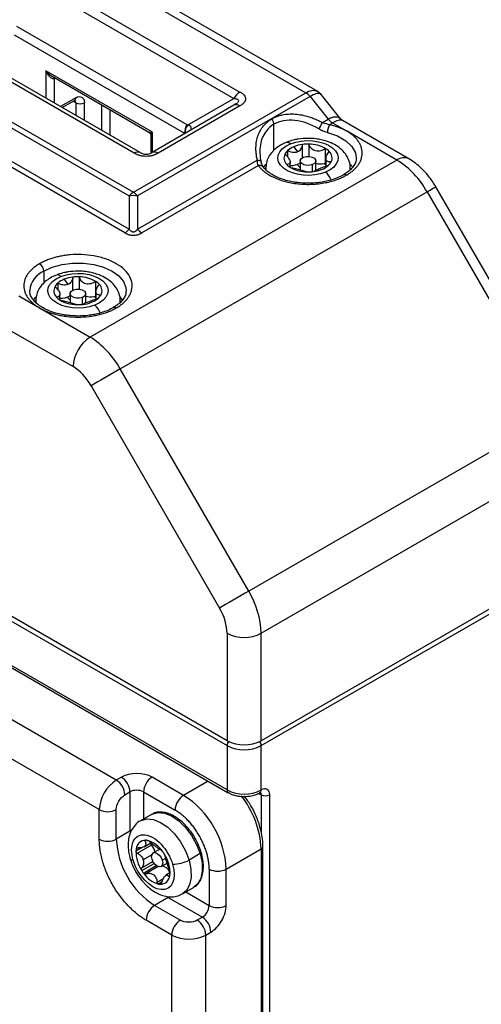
# Model space of a CAD drawing. Header units: millimetres. Extents: x 19 to 819, y 19 to 629.
# Tile 41 of 43: x 714 to 756, y 493 to 582. Entities that reach past the tile are written whole.
import ezdxf

# ---------------------------------------------------------------- set-up
doc = ezdxf.new("R2010")
doc.units = ezdxf.units.MM
doc.header["$LTSCALE"] = 3

msp = doc.modelspace()

# ---------------------------------------------------------------- linework, layer by layer
for p, q in [((714.37738, 590.359248), (740.191227, 575.457231)), ((741.283015, 575.56469), (715.466997, 590.46796)), ((714.490207, 586.922391), (734.237771, 575.522365)), ((713.944752, 586.346605), (733.692316, 574.946579)), ((724.650616, 569.987818), (704.903052, 581.387844)), ((725.196071, 570.041801), (705.448507, 581.441827)), ((714.010927, 581.473307), (729.438712, 572.567036)), ((698.3849, 581.007645), (724.198747, 566.105628)), ((698.770594, 581.349642), (724.584442, 566.447625)), ((713.784993, 580.713007), (729.212777, 571.806736)), ((695.09265, 579.910169), (724.198747, 563.107576)), ((723.813052, 562.765579), (694.706955, 579.568171)), ((726.320067, 571.885934), (716.677702, 577.452353)), ((716.677702, 577.452353), (716.677702, 574.959351)), ((717.227087, 576.950694), (725.996662, 571.888126)), ((717.449091, 576.739735), (717.520804, 576.781134)), ((717.449091, 574.514037), (717.449091, 576.739735)), ((724.584442, 566.447625), (740.191227, 575.457231)), ((740.576922, 575.115234), (724.970136, 566.105628)), ((740.576922, 575.115234), (742.223047, 573.06747)), ((741.57937, 575.293238), (741.22152, 575.600191)), ((743.377687, 573.056343), (741.579674, 575.293055)), ((719.377564, 575.002549), (717.990218, 574.201651)), ((718.150022, 574.109398), (719.264575, 574.752816)), ((719.377564, 574.557091), (719.151549, 574.687567)), ((719.377564, 574.557091), (719.377564, 573.400754)), ((720.148954, 572.95544), (720.148954, 574.557091)), ((721.691732, 574.373309), (721.691732, 572.064813)), ((733.692316, 574.316811), (726.28698, 570.041801)), ((734.237771, 574.262828), (726.832434, 569.987818)), ((729.501301, 572.526765), (733.692316, 574.946579)), ((733.862782, 574.438879), (733.692316, 574.316811)), ((722.463121, 573.927995), (722.463121, 571.6195)), ((737.312364, 570.252085), (737.312364, 572.597055)), ((741.695903, 572.763156), (742.223047, 573.06747)), ((742.371822, 572.588701), (742.608742, 572.725472)), ((742.608742, 572.725472), (743.869172, 571.997841)), ((743.51798, 572.938315), (743.372135, 573.063055)), ((749.533507, 569.465625), (743.517977, 572.938317)), ((726.160307, 571.604694), (726.160307, 569.989571)), ((726.320067, 570.060902), (726.320067, 571.885934)), ((729.212777, 571.806736), (729.212777, 571.730828)), ((748.442686, 569.357608), (743.869172, 571.997841)), ((739.891339, 569.567746), (739.891339, 570.773661)), ((740.47068, 570.807381), (740.47068, 569.688502)), ((738.545841, 570.214338), (738.545841, 569.654602)), ((739.122969, 570.570658), (739.441707, 570.092437)), ((741.982503, 569.078208), (741.982503, 570.414366)), ((748.442686, 569.357608), (720.672675, 553.326321)), ((724.970136, 563.107576), (735.807688, 569.363962)), ((736.561804, 568.967639), (736.353264, 568.712428)), ((738.775314, 568.70652), (738.775314, 569.173629)), ((739.403676, 568.963858), (739.68883, 568.664995)), ((739.68883, 569.281313), (739.68883, 568.474655)), ((740.81228, 568.311931), (740.81228, 568.949126)), ((741.107011, 568.451822), (741.107011, 569.281313)), ((742.020527, 569.054412), (741.982503, 569.078208)), ((742.020527, 569.489504), (742.020527, 568.81168)), ((744.444629, 568.709497), (744.21809, 568.984466)), ((735.903158, 568.854421), (725.355831, 562.765579)), ((736.579739, 568.657773), (736.579739, 568.480317)), ((744.215691, 568.625437), (744.192246, 568.411759)), ((744.216102, 568.485706), (744.216102, 568.657773)), ((723.399947, 550.447395), (751.169959, 566.478681)), ((751.169959, 566.478681), (762.795618, 546.342449)), ((763.594219, 546.803385), (751.96856, 566.939617)), ((724.198747, 566.105628), (724.198747, 563.107576)), ((724.970136, 566.105628), (724.970136, 563.107576)), ((716.484855, 559.306334), (716.484855, 558.22862)), ((717.745257, 558.215208), (717.745257, 557.636338)), ((718.336382, 558.563797), (718.64489, 558.081425)), ((719.112611, 557.570453), (719.112611, 558.756578)), ((719.69314, 558.782622), (719.69314, 557.66102)), ((721.188959, 557.033546), (721.188959, 558.369704)), ((733.069723, 516.774478), (662.873304, 557.298008)), ((721.198577, 557.426729), (721.198577, 556.776423)), ((662.873304, 556.852622), (733.069723, 516.329092)), ((714.21865, 557.05215), (716.09916, 555.966555)), ((715.734295, 556.944174), (715.527819, 556.6919)), ((715.75223, 556.634308), (715.75223, 556.456852)), ((717.942247, 556.686638), (717.942247, 557.182755)), ((718.607622, 556.953842), (718.861321, 556.675715)), ((718.861321, 557.257848), (718.861321, 556.451346)), ((719.971471, 556.287005), (719.971471, 556.920265)), ((720.279503, 556.435528), (720.279503, 557.257848)), ((723.388322, 556.608036), (723.363036, 556.379701)), ((723.388593, 556.462241), (723.388593, 556.634308)), ((723.61712, 556.686032), (723.390581, 556.961001)), ((716.09916, 555.966555), (720.672675, 553.326321)), ((713.295951, 554.022015), (719.129896, 550.65415)), ((733.069723, 512.320619), (662.873304, 552.844149)), ((662.986294, 552.594415), (733.182712, 512.070885)), ((735.025606, 530.311163), (723.399947, 550.447395)), ((720.76626, 548.926795), (732.391919, 528.790562)), ((723.041663, 513.211101), (665.958861, 546.164301)), ((762.795618, 546.342449), (735.025606, 530.311163)), ((721.498885, 510.53893), (664.416083, 543.49213)), ((736.15528, 526.509662), (763.925292, 542.540949)), ((736.15528, 516.329092), (765.082375, 533.028349)), ((763.925292, 532.805764), (736.15528, 516.774478)), ((733.069723, 526.509662), (733.069723, 516.774478)), ((736.15528, 516.774478), (736.15528, 526.509662)), ((733.069723, 516.329092), (733.069723, 512.320619)), ((736.15528, 512.320619), (736.15528, 516.329092)), ((723.504497, 513.478289), (723.041663, 513.211101)), ((729.135638, 511.830629), (726.281498, 513.478289)), ((731.367266, 513.11892), (729.135638, 511.830629)), ((723.813052, 511.875016), (724.275886, 512.142204)), ((724.275886, 512.142204), (724.275886, 508.579117)), ((725.510109, 512.142204), (728.364249, 510.494544)), ((725.510109, 512.142204), (725.510109, 509.692534)), ((735.92206, 512.009795), (736.15528, 511.87516)), ((736.15528, 511.87516), (736.15528, 508.509471)), ((736.926669, 375.587076), (736.926669, 511.87516)), ((721.498885, 507.866615), (721.498885, 510.53893)), ((723.041663, 507.866615), (723.041663, 510.53893)), ((726.223896, 510.104595), (725.22109, 509.525687)), ((724.275886, 508.579117), (723.041663, 507.866615)), ((724.385168, 508.632603), (724.275886, 508.579117)), ((725.559438, 507.174595), (726.176913, 507.531056)), ((725.798828, 507.756934), (725.642601, 507.666747)), ((725.377958, 507.109855), (724.819692, 506.787575)), ((725.010623, 507.081806), (724.843766, 506.985482)), ((726.218893, 507.320349), (724.953069, 506.589605)), ((726.962514, 506.941018), (726.389815, 506.610406)), ((730.62677, 506.552375), (729.623964, 505.973467)), ((732.992584, 505.150202), (736.15528, 506.975988)), ((736.15528, 506.975988), (736.15528, 375.141762)), ((736.314902, 507.20571), (736.31504, 507.198645)), ((736.31504, 375.364419), (736.31504, 507.198645)), ((725.348222, 505.010651), (726.476206, 505.661822)), ((725.349467, 505.256912), (726.362393, 505.841661)), ((726.264585, 506.441578), (725.482653, 505.990179)), ((727.098848, 505.382191), (727.644544, 505.697214)), ((727.207491, 505.950708), (727.51509, 506.128281)), ((727.783744, 505.633363), (727.620315, 505.779761)), ((725.49503, 504.795923), (726.664294, 505.470925)), ((726.840281, 505.372606), (725.714643, 504.722789)), ((727.897362, 504.799607), (727.529468, 504.587226)), ((731.449806, 505.150202), (731.449806, 501.854347)), ((732.992584, 501.854347), (732.992584, 505.150202)), ((726.740691, 503.974954), (727.30478, 504.300596)), ((727.183399, 503.983719), (726.863093, 503.79881)), ((727.033974, 503.78199), (727.113784, 503.828063)), ((727.795399, 504.517972), (727.873768, 504.563214)), ((729.038962, 502.912223), (730.041768, 503.49113)), ((729.328137, 503.07916), (731.449806, 501.854347)), ((727.747137, 502.566733), (726.512915, 501.854231)), ((727.855115, 502.64006), (727.747137, 502.566733)), ((727.747137, 502.566733), (730.832694, 500.785479)), ((728.827082, 500.51829), (726.512915, 501.854231)), ((728.055693, 499.182205), (725.741525, 500.518146)), ((730.832694, 500.785479), (730.369861, 500.51829)), ((731.14125, 499.182205), (731.604083, 499.449393)), ((728.055693, 442.240949), (728.055693, 499.182205)), ((731.14125, 442.240949), (731.14125, 499.182205))]:
    msp.add_line(p, q)
at = {"flags": 128}
for points in [[(717.449091, 576.739735), (717.453538, 576.789303), (717.460479, 576.815959)], [(742.1525, 571.855008), (743.061599, 571.543835), (743.814441, 571.115613), (744.366862, 570.595463), (744.686454, 570.013898), (744.761557, 569.548545)], [(735.807688, 569.363962), (735.8859, 569.36003), (735.956939, 569.348943), (736.018928, 569.330994), (736.070225, 569.306656), (736.109474, 569.276576), (736.135636, 569.241548), (736.147963, 569.202918)], [(740.81228, 568.949126), (740.560532, 568.882873), (740.284029, 568.877278), (740.024864, 568.933194), (739.822494, 569.042108), (739.707727, 569.187439), (739.698036, 569.347061), (739.794896, 569.496674), (739.983561, 569.6135)], [(739.983561, 569.6135), (740.235309, 569.679753), (740.511812, 569.685348), (740.770977, 569.629432), (740.973347, 569.520518), (741.088114, 569.375187), (741.097805, 569.215565), (741.000945, 569.065952), (740.81228, 568.949126)], [(736.605086, 568.404213), (736.580497, 568.613846), (736.58015, 568.690109)], [(751.169959, 566.478681), (751.449979, 566.640329), (751.677314, 566.771556), (751.843229, 566.867318), (751.941348, 566.923935), (751.96856, 566.939617)], [(716.484855, 559.306334), (717.248817, 559.65804), (718.129194, 559.902791), (719.081839, 560.028314), (720.058984, 560.028314), (721.011629, 559.902791), (721.892006, 559.65804), (722.655969, 559.306334), (723.265208, 558.865308), (723.689175, 558.357077), (723.90661, 557.807126), (723.933711, 557.493749)], [(719.971471, 556.920265), (719.717159, 556.857361), (719.440506, 556.855427), (719.183629, 556.914758), (718.985637, 557.026321), (718.876672, 557.173133), (718.873322, 557.332841), (718.976097, 557.481133), (719.169352, 557.595431)], [(719.169352, 557.595431), (719.423664, 557.658336), (719.700318, 557.66027), (719.957194, 557.600938), (720.155186, 557.489375), (720.264152, 557.342563), (720.267502, 557.182855), (720.164726, 557.034563), (719.971471, 556.920265)], [(715.775279, 556.392478), (715.752247, 556.640911), (715.752501, 556.660579)], [(723.399947, 550.447395), (723.078005, 550.261537), (722.726511, 550.058613), (722.358974, 549.846419), (721.989518, 549.633112), (721.632341, 549.426887), (721.30117, 549.23567), (721.00873, 549.06681), (720.76626, 548.926795)], [(735.025606, 530.311163), (734.703664, 530.125305), (734.35217, 529.922381), (733.984633, 529.710187), (733.615178, 529.496879), (733.258001, 529.290654), (732.926829, 529.099438), (732.634389, 528.930577), (732.391919, 528.790562)], [(726.223896, 510.104595), (726.281495, 510.135897), (726.290206, 510.140303)], [(726.290206, 510.140303), (726.805582, 510.279029), (727.406804, 510.219849), (728.05022, 509.961795), (728.698437, 509.519865), (729.313784, 508.919742), (729.860498, 508.196303), (730.306806, 507.391591), (730.62677, 506.552375)], [(725.23218, 509.532015), (725.278689, 509.556989), (725.802776, 509.700122), (726.403998, 509.640941), (727.047414, 509.382887), (727.695631, 508.940957), (728.310978, 508.340834), (728.857692, 507.617395), (729.304, 506.812684), (729.623964, 505.973467)], [(726.281171, 506.041889), (726.242928, 506.285523), (726.28102, 506.485125), (726.389646, 506.610308), (726.552269, 506.642013), (726.744133, 506.575414), (726.936027, 506.42065), (727.098737, 506.201282), (727.207491, 505.950708)], [(730.62677, 506.552375), (730.801796, 505.727425), (730.821712, 504.964685), (730.68536, 504.308483), (730.400664, 503.796955), (730.041768, 503.49113)], [(730.726221, 506.668184), (730.727796, 506.653003), (730.719313, 506.630142), (730.699058, 506.605101), (730.66781, 506.578842), (730.62677, 506.552375)], [(724.577252, 505.94899), (724.453062, 505.97123), (724.363288, 506.009728), (724.311381, 506.063006), (724.303381, 506.082058)], [(727.207491, 505.950708), (727.245734, 505.707074), (727.207643, 505.507471), (727.099017, 505.382289), (726.936393, 505.350583), (726.74453, 505.417182), (726.552636, 505.571946), (726.389926, 505.791314), (726.281171, 506.041889)], [(729.623964, 505.973467), (729.79899, 505.148518), (729.818906, 504.385778), (729.682554, 503.729576), (729.397858, 503.218047), (729.027872, 502.905895)]]:
    msp.add_lwpolyline(points, dxfattribs=at)
for centre, radius, start, end in [((735.070687, 574.187071), 1.573772, 121.95467165, 151.14439112), ((739.45763, 574.241415), 1.419991, 37.97873486, 58.89410065), ((719.110291, 574.973048), 0.268897, 305.01333288, 6.29884752), ((719.082664, 574.57999), 0.295788, 355.55987658, 41.69333094), ((719.763259, 575.301479), 0.838376, 242.60967224, 297.39032776), ((733.918229, 573.816795), 0.548682, 54.38182734, 114.31395216), ((730.78583, 571.753), 1.57397, 148.8562722, 178.04350136), ((730.733544, 571.661759), 1.505543, 144.93205341, 175.03985231), ((736.476037, 572.558503), 0.837215, 2.63928736, 39.77207238), ((736.790699, 575.050838), 5.412441, 327.99108899, 334.99666396), ((743.528424, 571.843332), 1.375974, 147.20032566, 179.51380906), ((743.342339, 573.941288), 1.419991, 217.97873486, 238.89410065), ((738.496793, 570.533761), 0.4243, 43.56647129, 104.76352358), ((740.298189, 567.678072), 3.12221, 97.48740877, 112.11126637), ((740.396998, 567.079636), 3.728472, 88.86764587, 97.79453211), ((740.478722, 567.734018), 3.073373, 60.70585714, 90.14992436), ((724.970158, 569.541785), 0.548682, 65.68604784, 125.61817266), ((726.512892, 569.541785), 0.548682, 54.38182734, 114.31395216), ((739.028345, 569.543172), 0.8085, 153.18947097, 226.62410647), ((739.301716, 569.378219), 1.127139, 132.11441419, 151.97347245), ((739.841167, 568.761857), 1.946169, 111.65592293, 131.72662578), ((741.169753, 569.051966), 1.58641, 43.38103713, 59.1815029), ((741.767496, 569.553917), 0.8085, 333.18947097, 46.62410647), ((736.034575, 568.47455), 0.401961, 40.81830239, 109.0830744), ((739.626088, 570.045123), 1.58641, 223.38103713, 239.1815029), ((738.854492, 570.316802), 1.457706, 267.69106651, 304.91518754), ((740.658013, 570.814396), 2.503133, 275.65121826, 309.49402434), ((741.518465, 570.860333), 1.842326, 257.09507167, 279.25881528), ((741.548659, 570.680926), 1.660399, 279.22657941, 285.14657643), ((740.979411, 567.563409), 1.698316, 52.19116763, 60.53161578), ((741.494125, 569.71887), 1.127139, 312.11441419, 331.97347245), ((749.075854, 568.525097), 1.045933, 64.02892583, 127.2548641), ((744.278106, 562.681138), 7.868861, 28.85560888, 58.04532835), ((740.317119, 571.363071), 3.073373, 240.70585714, 270.14992436), ((740.398843, 572.017453), 3.728472, 268.86764587, 277.79453211), ((740.77171, 566.908351), 1.828854, 20.74659993, 48.16171479), ((743.710449, 567.774582), 0.267594, 53.61915101, 115.9281867), ((725.318039, 565.23181), 1.419991, 121.10589935, 142.02126514), ((723.850844, 565.23181), 1.419991, 37.97873486, 58.89410065), ((724.584442, 564.169347), 1.974321, 78.73450516, 101.26549484), ((723.079455, 563.981395), 1.419991, 301.10589935, 322.02126514), ((726.089428, 563.981395), 1.419991, 217.97873486, 238.89410065), ((715.647464, 559.268228), 0.838257, 2.60547849, 57.39452166), ((717.351469, 557.332112), 2.156055, 113.69978164, 174.028601), ((718.508755, 557.327123), 1.171163, 130.68603683, 150.0424325), ((717.724185, 558.552062), 0.407299, 41.78786284, 103.49292518), ((719.049469, 556.679069), 2.015116, 110.72413608, 130.33189605), ((719.485444, 555.596247), 3.182247, 96.72823566, 111.16684985), ((719.570156, 555.04093), 3.743713, 88.11745451, 97.02005618), ((719.666154, 555.769062), 3.013681, 59.64891222, 89.48695159), ((720.380619, 557.075134), 1.526212, 41.80448605, 58.01899883), ((718.192217, 557.520147), 0.800581, 150.69868769, 224.63533614), ((720.948606, 557.530012), 0.800581, 330.69868769, 44.63533614), ((718.760204, 557.975025), 1.526212, 221.80448605, 238.01899883), ((718.058689, 558.389342), 1.53494, 264.86584577, 301.52748866), ((719.474669, 559.281097), 3.013681, 239.64891222, 269.48695159), ((719.804633, 558.85575), 2.571905, 274.98708189, 308.21261429), ((720.74804, 558.808296), 1.829045, 255.15735256, 278.5493386), ((720.772458, 558.668268), 1.686947, 278.43624019, 284.29392287), ((720.177751, 555.577008), 1.653176, 51.86666751, 59.37334929), ((720.632069, 557.723036), 1.171163, 310.68603684, 330.0424325), ((719.570667, 560.00923), 3.743713, 268.11745451, 277.02005618), ((719.834794, 554.868933), 1.864715, 20.11811665, 46.72962074), ((722.883851, 555.760026), 0.259921, 52.61597625, 117.27286311), ((722.479459, 550.501727), 3.353029, 122.60547834, 177.39452151), ((716.508094, 546.649851), 7.868861, 28.85560888, 58.04532835), ((728.290015, 526.24098), 7.869852, 1.95649864, 31.1437278), ((734.612501, 529.487214), 3.353502, 242.60967224, 297.39032776), ((734.612501, 519.752029), 3.353502, 242.60967224, 297.39032776), ((733.877971, 516.295881), 0.80893, 148.98312956, 177.64704146), ((734.612501, 519.306643), 3.353502, 242.60967224, 297.39032776), ((735.358865, 516.299428), 0.796967, 2.13310963, 31.23671935), ((724.848447, 510.386507), 3.353029, 122.60547834, 177.39452151), ((722.138271, 511.798804), 1.676514, 2.60547849, 57.39452166), ((722.601105, 512.065992), 1.676514, 2.60547849, 57.39452166), ((727.18489, 512.065992), 1.676514, 122.60547834, 177.39452151), ((724.892997, 510.951183), 1.341401, 62.60967224, 117.39032776), ((730.03903, 510.418332), 1.676514, 122.60547834, 177.39452151), ((724.618678, 504.769143), 8.382572, 2.60547849, 57.39452166), ((733.328447, 512.287408), 0.260847, 172.68542003, 236.53164283), ((734.612501, 515.29817), 3.353502, 242.60967224, 297.39032776), ((735.896515, 512.287418), 0.260886, 303.50117964, 7.31131627), ((735.860379, 511.89806), 0.295788, 355.55987658, 41.69333094), ((736.540974, 512.619548), 0.838376, 242.60967224, 297.39032776), ((727.801927, 506.588622), 8.362329, 2.65504728, 38.48705498), ((722.270274, 512.027706), 1.676751, 242.60967224, 297.39032776), ((722.270274, 509.355391), 1.676751, 242.60967224, 297.39032776), ((730.578179, 508.209568), 7.544315, 182.60547849, 237.39452166), ((725.686636, 506.91988), 0.84542, 90.22614598, 175.5495742), ((725.664356, 506.69643), 1.069031, 79.77190984, 88.98463742), ((725.223738, 505.446427), 2.386812, 33.14270233, 74.6844029), ((726.481719, 507.556101), 0.353067, 188.2702404, 221.89167811), ((728.088792, 507.353736), 1.845889, 176.34994268, 181.93135733), ((727.93324, 506.746605), 3.113817, 179.24611273, 213.88312474), ((726.488421, 506.685007), 1.671878, 169.6463728, 176.4827404), ((724.948468, 506.19058), 1.700105, 40.35900414, 41.64621801), ((724.829634, 506.094716), 1.85274, 19.63003376, 40.23823717), ((724.233608, 504.550498), 3.711568, 32.35205448, 36.36830433), ((724.294982, 504.578493), 3.644751, 16.82333222, 32.49656934), ((736.042063, 507.225866), 0.274331, 294.37465829, 354.30520075), ((725.357248, 504.872948), 2.542856, 357.44762578, 17.39994407), ((728.200689, 508.480672), 2.883017, 268.7942317, 299.58246186), ((728.483666, 506.996785), 3.711568, 212.35205448, 216.36830432), ((727.493535, 506.100856), 2.386812, 213.14270232, 254.6844029), ((726.81676, 504.256047), 1.252876, 30.4838407, 71.74710536), ((726.228852, 504.862276), 1.671878, 349.6463728, 356.4827404), ((732.221195, 506.638978), 1.676751, 242.60967224, 297.39032776), ((727.052918, 504.850853), 1.069031, 259.77190984, 268.98463742), ((727.030637, 504.627403), 0.84542, 270.22614598, 355.5495742), ((727.416307, 500.441934), 1.676514, 122.60547834, 177.39452151), ((730.109981, 501.915316), 1.341211, 302.60547834, 357.39452151), ((732.221195, 503.343123), 1.676751, 242.60967224, 297.39032776), ((729.730474, 499.105993), 1.676514, 122.60547834, 177.39452151), ((729.466469, 499.105993), 1.676514, 2.60547849, 57.39452166), ((729.929302, 499.373181), 1.676514, 2.60547849, 57.39452166), ((729.598471, 502.159757), 3.353502, 242.60967224, 297.39032776)]:
    msp.add_arc(centre, radius, start, end)
for points, knots in [([(717.449091, 576.739735), (717.436712, 576.733585), (717.411604, 576.721112), (717.369975, 576.713259), (717.325678, 576.713385), (717.259459, 576.726163), (717.168198, 576.768953), (717.012917, 576.891118), (716.87956, 577.06372), (716.758284, 577.271464), (716.707546, 577.38536), (716.677702, 577.452353)], [0, 0, 0, 0, 0.040401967, 0.081943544, 0.125448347, 0.171635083, 0.278382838, 0.406022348, 0.698338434, 0.82256427, 1, 1, 1, 1]), ([(716.677702, 577.452353), (716.709915, 577.412036), (716.76821, 577.339075), (716.854708, 577.246824), (716.956514, 577.148021), (717.076066, 577.047343), (717.178912, 576.978506), (717.227069, 576.950704), (717.227087, 576.950694)], [0, 0, 0, 0, 0.208844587, 0.37793958, 0.507292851, 0.776777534, 0.999917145, 1, 1, 1, 1]), ([(719.377564, 575.002549), (719.582144, 575.120651), (719.778359, 575.14007), (720.067678, 574.972995), (720.148954, 574.793332), (720.148954, 574.557091)], [0, 0, 0, 0, 0.5, 0.5, 1, 1, 1, 1]), ([(734.237771, 575.522365), (734.269232, 575.503588), (734.331131, 575.466646), (734.41494, 575.40806), (734.4899, 575.348361), (734.555527, 575.287258), (734.639967, 575.19388), (734.721029, 575.063279), (734.755357, 574.892722), (734.721154, 574.721939), (734.618589, 574.557573), (734.457707, 574.400441), (734.312806, 574.309777), (734.237771, 574.262828)], [0, 0, 0, 0, 0.055025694, 0.108261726, 0.15993348, 0.210287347, 0.259589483, 0.381772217, 0.500132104, 0.618269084, 0.740675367, 0.86571314, 1, 1, 1, 1]), ([(740.191227, 575.457231), (740.384517, 575.54738), (740.679143, 575.684791), (741.015118, 575.687988), (741.15208, 575.629716), (741.221513, 575.600174)], [0, 0, 0, 0, 0.484653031, 0.738742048, 1, 1, 1, 1]), ([(741.574496, 575.288789), (741.550647, 575.314892), (741.495101, 575.375689), (741.335995, 575.396151), (741.053838, 575.356383), (740.765856, 575.210767), (740.576922, 575.115234)], [0, 0, 0, 0, 0.1643105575, 0.3826959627, 0.5950114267, 1, 1, 1, 1]), ([(719.264005, 574.752186), (719.282168, 574.761902), (719.319903, 574.782088), (719.343429, 574.784912), (719.338617, 574.784917), (719.337687, 574.784918)], [0, 0, 0, 0, 0.428177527, 0.889536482, 1, 1, 1, 1]), ([(733.692316, 574.946579), (733.808242, 574.928102), (733.968446, 574.902566), (734.09354, 574.810478), (734.124073, 574.731366), (734.092889, 574.6383), (734.011018, 574.533685), (733.915208, 574.472409), (733.862782, 574.438879)], [0, 0, 0, 0, 0.344934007, 0.476686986, 0.59287124, 0.709043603, 0.840791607, 1, 1, 1, 1]), ([(737.119516, 573.094099), (737.16823, 573.121182), (737.265524, 573.175275), (737.418604, 573.246779), (737.576498, 573.310978), (737.739739, 573.367202), (737.908193, 573.415627), (738.203276, 573.484608), (738.64251, 573.542446), (739.239285, 573.536777), (739.858076, 573.453246), (740.412503, 573.31121), (740.892873, 573.142095), (741.299037, 572.970082), (741.562967, 572.832469), (741.695903, 572.763156)], [0, 0, 0, 0, 0.039351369, 0.078595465, 0.117822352, 0.15712221, 0.196584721, 0.236298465, 0.359724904, 0.485008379, 0.61229742, 0.742051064, 0.827131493, 0.91293045, 1, 1, 1, 1]), ([(729.438712, 572.567036), (729.449375, 572.560708), (729.470711, 572.548045), (729.491102, 572.53386), (729.501301, 572.526765)], [0, 0, 0, 0, 0.499806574, 1, 1, 1, 1]), ([(729.634916, 571.99331), (729.670592, 572.016634), (729.749251, 572.06806), (729.814464, 572.160116), (729.842587, 572.257876), (729.815972, 572.351075), (729.717993, 572.458528), (729.587508, 572.499618), (729.501301, 572.526765)], [0, 0, 0, 0, 0.124053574, 0.273514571, 0.416091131, 0.558844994, 0.70854648, 1, 1, 1, 1]), ([(735.807688, 569.363962), (735.79316, 569.429308), (735.764226, 569.559445), (735.731167, 569.753587), (735.705986, 569.945742), (735.689391, 570.135905), (735.681199, 570.324083), (735.681605, 570.637334), (735.722581, 571.065774), (735.857327, 571.584194), (736.069634, 572.057015), (736.324355, 572.426767), (736.588607, 572.707373), (736.837846, 572.91905), (737.025579, 573.03572), (737.119516, 573.094099)], [0, 0, 0, 0, 0.043704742, 0.087037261, 0.130064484, 0.17285477, 0.215477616, 0.258003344, 0.387651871, 0.515049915, 0.640227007, 0.763763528, 0.842871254, 0.921376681, 1, 1, 1, 1]), ([(741.380263, 572.181967), (740.662266, 572.609212), (739.903334, 572.874859), (738.487672, 573.019313), (737.833291, 572.89778), (737.312364, 572.597055)], [0, 0, 0, 0, 0.5, 0.5, 1, 1, 1, 1]), ([(742.223047, 573.06747), (742.318629, 573.117023), (742.511485, 573.217007), (742.78606, 573.284858), (743.035374, 573.276265), (743.248588, 573.21553), (743.315647, 573.085604), (743.344299, 573.030089)], [0, 0, 0, 0, 0.195866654, 0.395196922, 0.607246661, 0.83218623, 1, 1, 1, 1]), ([(743.517968, 572.9383), (743.466399, 572.957766), (743.366187, 572.995592), (743.144701, 572.963784), (742.893476, 572.879035), (742.7031, 572.776362), (742.608742, 572.725472)], [0, 0, 0, 0, 0.2701962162, 0.5250601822, 0.7645987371, 1, 1, 1, 1]), ([(725.996659, 571.888128), (725.996663, 571.888125), (726.00777, 571.881715), (726.041739, 571.871511), (726.110789, 571.867633), (726.203758, 571.870801), (726.276992, 571.880329), (726.320067, 571.885934)], [0, 0, 0, 0, 0.000082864, 0.223194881, 0.492772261, 0.701651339, 1, 1, 1, 1]), ([(725.99666, 571.888127), (726.019936, 571.872277), (726.067306, 571.84002), (726.119423, 571.770042), (726.153967, 571.689921), (726.158218, 571.632772), (726.160307, 571.604694)], [0, 0, 0, 0, 0.245679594, 0.500017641, 0.754346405, 1, 1, 1, 1]), ([(726.320067, 571.885934), (726.305482, 571.86712), (726.278345, 571.832117), (726.246357, 571.786959), (726.222729, 571.750793), (726.194464, 571.703632), (726.167228, 571.651124), (726.162465, 571.619168), (726.160307, 571.604694)], [0, 0, 0, 0, 0.160385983, 0.298404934, 0.414059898, 0.50735811, 0.776852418, 1, 1, 1, 1]), ([(736.638532, 572.019837), (736.358321, 571.671828), (736.168822, 571.238963), (736.001973, 570.262144), (736.021874, 569.719937), (736.146294, 569.160462)], [0, 0, 0, 0, 0.5, 0.5, 1, 1, 1, 1]), ([(743.869172, 567.99002), (743.921439, 568.020995), (744.02588, 568.082892), (744.172981, 568.180837), (744.312723, 568.282324), (744.493185, 568.426689), (744.700014, 568.619556), (744.913057, 568.869913), (745.084934, 569.134898), (745.254681, 569.508202), (745.342121, 569.993931), (745.254698, 570.479545), (745.084997, 570.85286), (744.913185, 571.117725), (744.700201, 571.368271), (744.453607, 571.597555), (744.17847, 571.809667), (743.972293, 571.935103), (743.869172, 571.997841)], [0, 0, 0, 0, 0.029157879, 0.058263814, 0.087378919, 0.116564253, 0.178291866, 0.240094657, 0.304396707, 0.368773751, 0.500015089, 0.631256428, 0.695558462, 0.7599355, 0.821663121, 0.883465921, 0.941714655, 1, 1, 1, 1]), ([(738.391602, 570.935971), (738.307289, 570.902722), (738.042537, 570.798317), (737.646759, 570.553949), (737.217465, 570.197192), (736.874992, 569.756561), (736.635329, 569.252037), (736.602301, 568.886464), (736.586185, 568.70809)], [0, 0, 0, 0, 0.082795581, 0.259986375, 0.443384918, 0.630272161, 0.819599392, 1, 1, 1, 1]), ([(741.99161, 568.270903), (740.770123, 567.763131), (739.064321, 567.923377), (737.305158, 569.333677), (737.582743, 570.318415), (738.804231, 570.826187)], [0, 0, 0, 0, 0.5, 0.5, 1, 1, 1, 1]), ([(740.397921, 571.323103), (740.099046, 571.310785), (739.683402, 571.293655), (739.101545, 571.178575), (738.720223, 571.079723), (738.474779, 570.972356), (738.391602, 570.935971)], [0, 0, 0, 0, 0.422814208, 0.588004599, 0.860381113, 1, 1, 1, 1]), ([(738.804231, 570.826187), (740.025718, 571.333958), (741.73152, 571.173712), (743.490683, 569.763412), (743.213098, 568.778674), (741.99161, 568.270903)], [0, 0, 0, 0, 0.5, 0.5, 1, 1, 1, 1]), ([(739.891339, 570.773661), (739.878842, 570.629359), (739.835916, 570.490085), (739.685504, 570.24871), (739.576851, 570.148616), (739.441707, 570.092437)], [0, 0, 0, 0, 0.5, 0.5, 1, 1, 1, 1]), ([(744.209656, 568.607455), (744.21193, 568.621891), (744.246434, 568.84089), (744.141747, 569.268822), (743.886699, 569.827467), (743.476464, 570.300986), (742.95604, 570.689839), (742.393251, 570.965465), (741.850408, 571.142615), (741.335067, 571.254176), (740.85601, 571.31378), (740.531248, 571.320389), (740.397921, 571.323103)], [0, 0, 0, 0, 0.009060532, 0.137457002, 0.261789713, 0.390493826, 0.517559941, 0.648537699, 0.747209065, 0.830766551, 0.930522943, 1, 1, 1, 1]), ([(741.982503, 570.414366), (741.846981, 570.319431), (741.698066, 570.244124), (741.385447, 570.15709), (741.221399, 570.148202), (740.921977, 570.225229), (740.787567, 570.31175), (740.584801, 570.532611), (740.512773, 570.666109), (740.47068, 570.807381)], [0, 0, 0, 0, 0.25, 0.25, 0.5, 0.5, 0.75, 0.75, 1, 1, 1, 1]), ([(726.832434, 569.987818), (726.799909, 569.969656), (726.735916, 569.933923), (726.634431, 569.885541), (726.531019, 569.842267), (726.425174, 569.804381), (726.263421, 569.755635), (726.037189, 569.708839), (725.741743, 569.689022), (725.445907, 569.708767), (725.161185, 569.767977), (724.888995, 569.860852), (724.731943, 569.944502), (724.650616, 569.987818)], [0, 0, 0, 0, 0.055025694, 0.108261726, 0.15993348, 0.210287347, 0.259589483, 0.381772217, 0.500132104, 0.618269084, 0.740675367, 0.86571314, 1, 1, 1, 1]), ([(725.196071, 570.041801), (725.361467, 569.946331), (725.551126, 569.895679), (725.931925, 569.895679), (726.121584, 569.946331), (726.28698, 570.041801)], [0, 0, 0, 0, 0.5, 0.5, 1, 1, 1, 1]), ([(738.306756, 569.907839), (738.429785, 569.800411), (738.535791, 569.682201), (738.698061, 569.444834), (738.75284, 569.326688), (738.786367, 569.13785), (738.764401, 569.068012), (738.658984, 568.980723), (738.576706, 568.959931), (738.473082, 568.955502)], [0, 0, 0, 0, 0.25, 0.25, 0.5, 0.5, 0.75, 0.75, 1, 1, 1, 1]), ([(739.441707, 570.092437), (739.306575, 570.036263), (739.152906, 570.02708), (738.84498, 570.077894), (738.691428, 570.135733), (738.545841, 570.214338)], [0, 0, 0, 0, 0.5, 0.5, 1, 1, 1, 1]), ([(742.489085, 569.18925), (742.366056, 569.180489), (742.26005, 569.190147), (742.09778, 569.261391), (742.043001, 569.325438), (742.009474, 569.513436), (742.03144, 569.637434), (742.136857, 569.890742), (742.219135, 570.020823), (742.322759, 570.141587)], [0, 0, 0, 0, 0.25, 0.25, 0.5, 0.5, 0.75, 0.75, 1, 1, 1, 1]), ([(736.342225, 568.732589), (736.303659, 568.792798), (736.224875, 568.915799), (736.17068, 569.119972), (736.143013, 569.2242)], [0, 0, 0, 0, 0.489505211, 1, 1, 1, 1]), ([(741.354134, 568.559266), (741.489266, 568.615441), (741.642935, 568.678862), (741.950861, 568.794167), (742.104413, 568.845125), (742.25, 568.882751)], [0, 0, 0, 0, 0.5, 0.5, 1, 1, 1, 1]), ([(744.743694, 569.526628), (744.746092, 569.463401), (744.753144, 569.27746), (744.626284, 568.970171), (744.367899, 568.605352), (744.024814, 568.282659), (743.724043, 568.101013), (743.589536, 568.01978)], [0, 0, 0, 0, 0.128743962, 0.378614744, 0.603981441, 0.822897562, 1, 1, 1, 1]), ([(751.968744, 566.939298), (751.77961, 567.240536), (751.515603, 567.661026), (751.056626, 568.214656), (750.643378, 568.645407), (750.118319, 569.09799), (749.731869, 569.340321), (749.533788, 569.464532)], [0, 0, 0, 0, 0.291243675, 0.406539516, 0.597434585, 0.793658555, 1, 1, 1, 1]), ([(735.903158, 568.854421), (735.932623, 568.816961), (735.991476, 568.74214), (736.090282, 568.632921), (736.196576, 568.526211), (736.311132, 568.4222), (736.503954, 568.262766), (736.797687, 568.057328), (737.230529, 567.819534), (737.720899, 567.609155), (738.270438, 567.431286), (738.862473, 567.293579), (739.488428, 567.200686), (740.130089, 567.156028), (740.768141, 567.160235), (741.392051, 567.21075), (741.981115, 567.303929), (742.534153, 567.434807), (742.978551, 567.577917), (743.333739, 567.719641), (743.612328, 567.847765), (743.783472, 567.942554), (743.869172, 567.99002)], [0, 0, 0, 0, 0.022430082, 0.044801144, 0.067155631, 0.089536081, 0.111984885, 0.173164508, 0.23440274, 0.299652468, 0.364962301, 0.432193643, 0.500007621, 0.567821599, 0.635052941, 0.700302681, 0.765612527, 0.826792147, 0.888030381, 0.925373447, 0.962630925, 1, 1, 1, 1]), ([(740.397921, 567.260041), (740.088614, 567.269921), (739.654426, 567.283789), (739.037325, 567.374231), (738.535635, 567.479368), (737.985191, 567.647094), (737.47274, 567.860675), (737.012863, 568.117031), (736.639092, 568.405437), (736.415219, 568.619232), (736.346407, 568.730587), (736.341082, 568.739204)], [0, 0, 0, 0, 0.176031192, 0.247103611, 0.363438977, 0.48157008, 0.605456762, 0.731652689, 0.85937422, 0.989117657, 1, 1, 1, 1]), ([(738.813338, 568.682723), (738.94886, 568.661469), (739.097775, 568.628224), (739.410394, 568.549135), (739.574442, 568.503924), (739.873864, 568.426057), (740.008274, 568.393696), (740.21104, 568.338854), (740.283068, 568.314645), (740.325161, 568.289708)], [0, 0, 0, 0, 0.25, 0.25, 0.5, 0.5, 0.75, 0.75, 1, 1, 1, 1]), ([(743.589536, 568.01978), (743.562554, 568.002064), (743.386004, 567.886138), (742.960354, 567.704095), (742.381273, 567.509462), (741.807514, 567.382239), (741.168622, 567.284144), (740.694802, 567.269326), (740.397921, 567.260041)], [0, 0, 0, 0, 0.0361579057, 0.2365942, 0.4476476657, 0.6047126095, 0.752324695, 1, 1, 1, 1]), ([(740.904502, 568.323428), (740.916999, 568.351515), (740.959925, 568.382211), (741.110337, 568.457452), (741.21899, 568.503087), (741.354134, 568.559266)], [0, 0, 0, 0, 0.5, 0.5, 1, 1, 1, 1]), ([(723.813052, 562.765579), (723.845581, 562.747534), (723.908819, 562.712453), (724.009589, 562.66668), (724.111213, 562.628133), (724.238304, 562.589849), (724.395455, 562.558614), (724.58424, 562.54631), (724.773312, 562.558559), (724.968394, 562.597504), (725.169093, 562.665649), (725.291368, 562.731082), (725.355831, 562.765579)], [0, 0, 0, 0, 0.076975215, 0.149644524, 0.218535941, 0.28426858, 0.394004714, 0.500140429, 0.605961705, 0.716013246, 0.850282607, 1, 1, 1, 1]), ([(724.198747, 563.107576), (724.222791, 563.076722), (724.267197, 563.019738), (724.343915, 562.947722), (724.42161, 562.895085), (724.501676, 562.862289), (724.591362, 562.849759), (724.69076, 562.867474), (724.790173, 562.91975), (724.886619, 563.001574), (724.940406, 563.069842), (724.970136, 563.107576)], [0, 0, 0, 0, 0.135330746, 0.249941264, 0.346066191, 0.4274769, 0.500268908, 0.592055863, 0.699983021, 0.834170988, 1, 1, 1, 1]), ([(716.09916, 559.974376), (716.046893, 559.9434), (715.942452, 559.881504), (715.795351, 559.783558), (715.655609, 559.682072), (715.475147, 559.537707), (715.268318, 559.34484), (715.055275, 559.094483), (714.883398, 558.829498), (714.713651, 558.456194), (714.626211, 557.970465), (714.713634, 557.484851), (714.883335, 557.111536), (715.055148, 556.846671), (715.268131, 556.596125), (715.514726, 556.366841), (715.789862, 556.154729), (715.996039, 556.029293), (716.09916, 555.966555)], [0, 0, 0, 0, 0.0291578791, 0.0582638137, 0.0873789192, 0.1165642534, 0.1782918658, 0.2400946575, 0.3043967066, 0.368773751, 0.5000150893, 0.6312564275, 0.6955584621, 0.7599354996, 0.8216631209, 0.8834659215, 0.9417146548, 1, 1, 1, 1]), ([(723.041663, 555.966555), (723.095836, 555.99868), (723.203948, 556.062793), (723.355729, 556.164274), (723.499254, 556.269282), (723.633828, 556.378217), (723.759625, 556.490975), (723.906987, 556.637803), (724.064851, 556.821982), (724.223235, 557.054932), (724.349692, 557.304459), (724.472736, 557.675275), (724.505421, 558.180939), (724.303506, 558.815429), (723.825534, 559.440031), (723.077636, 559.995143), (722.116049, 560.426895), (721.034089, 560.702823), (719.935002, 560.819385), (719.059256, 560.800522), (718.416912, 560.729509), (717.984864, 560.656563), (717.581177, 560.565082), (717.192787, 560.454238), (716.810123, 560.318954), (716.436446, 560.158906), (716.211771, 560.035986), (716.09916, 559.974376)], [0, 0, 0, 0, 0.015126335, 0.030187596, 0.045217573, 0.060250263, 0.075319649, 0.090459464, 0.117494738, 0.14457212, 0.17481095, 0.205085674, 0.271826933, 0.344217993, 0.420934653, 0.500012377, 0.5790901, 0.65580676, 0.72819782, 0.79493908, 0.825177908, 0.855452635, 0.882487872, 0.909565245, 0.939744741, 0.9697989, 1, 1, 1, 1]), ([(719.570412, 559.299638), (719.271489, 559.287386), (718.85578, 559.270347), (718.27423, 559.154844), (717.916456, 559.063978), (717.692775, 558.967054), (717.631731, 558.940602)], [0, 0, 0, 0, 0.439234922, 0.610840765, 0.893795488, 1, 1, 1, 1]), ([(718.027875, 558.823476), (719.269205, 559.31495), (720.968195, 559.132172), (722.670893, 557.698963), (722.354279, 556.718157), (721.112949, 556.226683)], [0, 0, 0, 0, 0.5, 0.5, 1, 1, 1, 1]), ([(723.383479, 556.592958), (723.385262, 556.604407), (723.418918, 556.820442), (723.313918, 557.245377), (723.059278, 557.803996), (722.648932, 558.277523), (722.128538, 558.666374), (721.565741, 558.942), (721.0229, 559.11915), (720.507558, 559.230711), (720.028501, 559.290315), (719.703739, 559.296925), (719.570412, 559.299638)], [0, 0, 0, 0, 0.007198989, 0.135836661, 0.260402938, 0.38934883, 0.516653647, 0.647877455, 0.746734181, 0.830448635, 0.930392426, 1, 1, 1, 1]), ([(717.631731, 558.940602), (717.524347, 558.898613), (717.236144, 558.78592), (716.818879, 558.530921), (716.390078, 558.173602), (716.047378, 557.733147), (715.806795, 557.225717), (715.773655, 556.857079), (715.757345, 556.675658)], [0, 0, 0, 0, 0.102613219, 0.275398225, 0.454236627, 0.636476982, 0.821096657, 1, 1, 1, 1]), ([(721.112949, 556.226683), (719.871619, 555.73521), (718.172629, 555.917988), (716.46993, 557.351197), (716.786545, 558.332003), (718.027875, 558.823476)], [0, 0, 0, 0, 0.5, 0.5, 1, 1, 1, 1]), ([(718.64489, 558.081425), (718.507562, 558.027053), (718.352493, 558.019914), (718.043368, 558.074811), (717.889992, 558.134681), (717.745257, 558.215208)], [0, 0, 0, 0, 0.5, 0.5, 1, 1, 1, 1]), ([(719.112611, 558.756578), (719.096695, 558.612464), (719.050406, 558.473781), (718.893747, 558.234437), (718.782229, 558.135801), (718.64489, 558.081425)], [0, 0, 0, 0, 0.5, 0.5, 1, 1, 1, 1]), ([(721.188959, 558.369704), (721.052009, 558.276572), (720.902299, 558.203242), (720.589604, 558.120345), (720.42632, 558.113623), (720.130052, 558.194592), (719.998038, 558.282876), (719.800799, 558.506385), (719.731921, 558.640815), (719.69314, 558.782622)], [0, 0, 0, 0, 0.25, 0.25, 0.5, 0.5, 0.75, 0.75, 1, 1, 1, 1]), ([(719.570412, 555.236576), (719.261104, 555.246456), (718.826915, 555.260324), (718.20982, 555.350766), (717.708098, 555.455904), (717.157792, 555.623626), (716.644795, 555.837224), (716.187021, 556.093511), (715.805241, 556.382184), (715.509205, 556.693255), (715.310123, 557.020159), (715.207187, 557.304356), (715.219825, 557.481387), (715.224672, 557.549285)], [0, 0, 0, 0, 0.129434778, 0.181693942, 0.267234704, 0.354095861, 0.445189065, 0.537980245, 0.631893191, 0.727292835, 0.826019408, 0.93327244, 1, 1, 1, 1]), ([(717.494064, 557.911953), (717.615101, 557.80291), (717.718541, 557.683314), (717.874641, 557.44384), (717.925788, 557.324993), (717.951825, 557.135761), (717.926016, 557.066239), (717.813864, 556.98039), (717.728612, 556.960707), (717.622529, 556.957666)], [0, 0, 0, 0, 0.25, 0.25, 0.5, 0.5, 0.75, 0.75, 1, 1, 1, 1]), ([(721.646759, 557.138206), (721.525722, 557.13106), (721.422282, 557.142104), (721.266183, 557.215455), (721.215035, 557.280203), (721.188999, 557.468595), (721.214808, 557.592277), (721.326959, 557.844145), (721.412212, 557.973117), (721.518294, 558.092494)], [0, 0, 0, 0, 0.25, 0.25, 0.5, 0.5, 0.75, 0.75, 1, 1, 1, 1]), ([(723.916151, 557.500874), (723.918496, 557.438405), (723.925445, 557.253218), (723.798735, 556.946702), (723.540399, 556.581888), (723.197371, 556.259249), (722.89669, 556.077654), (722.762269, 555.996471)], [0, 0, 0, 0, 0.127407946, 0.377693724, 0.603434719, 0.822714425, 1, 1, 1, 1]), ([(717.951864, 556.680455), (718.088814, 556.657399), (718.238525, 556.622177), (718.551219, 556.53895), (718.714503, 556.491573), (719.010771, 556.409764), (719.142785, 556.37564), (719.340024, 556.31815), (719.408902, 556.293009), (719.447684, 556.267537)], [0, 0, 0, 0, 0.25, 0.25, 0.5, 0.5, 0.75, 0.75, 1, 1, 1, 1]), ([(720.028212, 556.293581), (720.044128, 556.32148), (720.090417, 556.351586), (720.247077, 556.424795), (720.358594, 556.468973), (720.495934, 556.523349)], [0, 0, 0, 0, 0.5, 0.5, 1, 1, 1, 1]), ([(720.495934, 556.523349), (720.633261, 556.57772), (720.78833, 556.639098), (721.097456, 556.75032), (721.250831, 556.799246), (721.395566, 556.834951)], [0, 0, 0, 0, 0.5, 0.5, 1, 1, 1, 1]), ([(716.09916, 555.966555), (716.152818, 555.936382), (716.260037, 555.876089), (716.429702, 555.79117), (716.605501, 555.710498), (716.855576, 555.60632), (717.189668, 555.48692), (717.623346, 555.363932), (718.082362, 555.26471), (718.729015, 555.166717), (719.570413, 555.116239), (720.411611, 555.166707), (721.058283, 555.264674), (721.517092, 555.363859), (721.951097, 555.486812), (722.348272, 555.629168), (722.7157, 555.788001), (722.932986, 555.907024), (723.041663, 555.966555)], [0, 0, 0, 0, 0.0291578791, 0.0582638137, 0.0873789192, 0.1165642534, 0.1782918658, 0.2400946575, 0.3043967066, 0.368773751, 0.5000150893, 0.6312564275, 0.6955584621, 0.7599354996, 0.8216631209, 0.8834659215, 0.9417146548, 1, 1, 1, 1]), ([(722.762269, 555.996471), (722.735209, 555.978702), (722.558585, 555.862721), (722.132851, 555.680628), (721.553763, 555.485997), (720.980005, 555.358774), (720.341113, 555.260679), (719.867293, 555.245861), (719.570412, 555.236576)], [0, 0, 0, 0, 0.0362607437, 0.2366756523, 0.4477065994, 0.604754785, 0.7523511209, 1, 1, 1, 1]), ([(733.189424, 512.077087), (733.267171, 512.031905), (733.43396, 511.934975), (733.745505, 511.832033), (734.140368, 511.741113), (734.441231, 511.728384), (734.612501, 511.721139)], [0, 0, 0, 0, 0.195817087, 0.420083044, 0.669875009, 1, 1, 1, 1]), ([(734.612501, 511.721139), (734.838566, 511.733276), (735.151731, 511.75009), (735.573565, 511.861159), (735.834988, 511.951439), (735.988148, 512.0473), (736.035506, 512.076941)], [0, 0, 0, 0, 0.434843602, 0.602387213, 0.877053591, 1, 1, 1, 1]), ([(736.041896, 512.070342), (736.059994, 512.080022), (736.097662, 512.10017), (736.121144, 512.10298), (736.116332, 512.102986), (736.115403, 512.102988)], [0, 0, 0, 0, 0.427325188, 0.889371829, 1, 1, 1, 1]), ([(736.302711, 507.204657), (736.30584, 507.299349), (736.316473, 507.621202), (736.234018, 508.215112), (736.079783, 508.899873), (735.874892, 509.524483), (735.610319, 510.172333), (735.225758, 510.936393), (734.856203, 511.470389), (734.661081, 511.752335)], [0, 0, 0, 0, 0.066191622, 0.224982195, 0.385792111, 0.50420765, 0.620575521, 0.799666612, 1, 1, 1, 1]), ([(730.161863, 507.969197), (730.008258, 508.2138), (729.792897, 508.556748), (729.422067, 509.002824), (729.092461, 509.345809), (728.682576, 509.690011), (728.244885, 509.975424), (727.785874, 510.186331), (727.315589, 510.309892), (726.848816, 510.317157), (726.4981, 510.26018), (726.338448, 510.153465), (726.307256, 510.132616)], [0, 0, 0, 0, 0.15033529, 0.210778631, 0.309769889, 0.410296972, 0.516202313, 0.624980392, 0.736373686, 0.85088565, 0.970866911, 1, 1, 1, 1]), ([(731.449806, 505.150202), (731.449159, 505.206966), (731.447871, 505.320121), (731.437346, 505.494019), (731.420514, 505.670083), (731.396768, 505.848661), (731.366271, 506.029657), (731.328983, 506.213091), (731.284901, 506.398962), (731.215196, 506.657209), (731.108748, 506.988884), (730.950167, 507.393757), (730.76356, 507.796925), (730.550009, 508.193453), (730.313295, 508.576833), (730.05757, 508.939866), (729.786123, 509.279825), (729.50796, 509.586448), (729.226018, 509.861243), (728.943422, 510.102541), (728.655557, 510.31749), (728.461648, 510.435346), (728.364249, 510.494544)], [0, 0, 0, 0, 0.030232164, 0.060265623, 0.090166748, 0.120002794, 0.149841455, 0.179750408, 0.209796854, 0.24004708, 0.304317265, 0.368671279, 0.434309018, 0.50003237, 0.565670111, 0.631393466, 0.695663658, 0.760017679, 0.82026771, 0.879988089, 0.939718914, 1, 1, 1, 1]), ([(725.23896, 509.533823), (725.234994, 509.532269), (725.038306, 509.455197), (724.729498, 509.154687), (724.372442, 508.655762), (724.167935, 508.063363), (724.090067, 507.418232), (724.137051, 506.793235), (724.22274, 506.341377), (724.293892, 506.124514), (724.30751, 506.083007)], [0, 0, 0, 0, 0.003457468, 0.17149183, 0.334204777, 0.502634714, 0.668919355, 0.840318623, 0.969437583, 1, 1, 1, 1]), ([(724.577252, 505.94899), (724.381342, 506.607641), (724.381132, 507.220891), (724.772204, 508.086599), (725.147498, 508.303665), (726.092376, 508.210657), (726.623332, 507.904385), (727.56852, 506.907145), (727.944112, 506.256945), (728.140021, 505.598293)], [0, 0, 0, 0, 0.25, 0.25, 0.5, 0.5, 0.75, 0.75, 1, 1, 1, 1]), ([(725.741525, 500.518146), (725.689722, 500.548679), (725.586209, 500.609691), (725.431217, 500.709353), (725.276713, 500.814817), (725.122694, 500.926681), (724.8853, 501.109277), (724.567349, 501.379238), (724.17212, 501.763098), (723.78659, 502.18829), (723.287679, 502.812852), (722.720071, 503.672575), (722.259413, 504.593839), (721.967948, 505.338202), (721.792506, 505.884528), (721.657636, 506.41893), (721.574811, 506.872637), (721.527942, 507.25322), (721.50341, 507.565106), (721.500394, 507.766038), (721.498885, 507.866615)], [0, 0, 0, 0, 0.023334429, 0.046626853, 0.069908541, 0.093210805, 0.116564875, 0.178298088, 0.240092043, 0.304399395, 0.368767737, 0.500005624, 0.631243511, 0.695550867, 0.759919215, 0.821652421, 0.883446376, 0.922308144, 0.961110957, 1, 1, 1, 1]), ([(725.642601, 507.666747), (725.690235, 507.581666), (725.718317, 507.50133), (725.720701, 507.351918), (725.692904, 507.283656), (725.574328, 507.173162), (725.483126, 507.130504), (725.265971, 507.080414), (725.142338, 507.072633), (725.012951, 507.081888)], [0, 0, 0, 0, 0.25, 0.25, 0.5, 0.5, 0.75, 0.75, 1, 1, 1, 1]), ([(725.642601, 507.666747), (725.627089, 507.694454), (725.621776, 507.719444), (725.635112, 507.755243), (725.654227, 507.765731), (725.683299, 507.765293)], [0, 0, 0, 0, 0.5, 0.5, 1, 1, 1, 1]), ([(725.854181, 507.748473), (725.884688, 507.74305), (725.922095, 507.727335), (725.998373, 507.682309), (726.035476, 507.654229), (726.06766, 507.624906)], [0, 0, 0, 0, 0.5, 0.5, 1, 1, 1, 1]), ([(727.093707, 506.877071), (727.059594, 506.883907), (727.012257, 506.90837), (726.88262, 506.992198), (726.799462, 507.051855), (726.605921, 507.192905), (726.494825, 507.274807), (726.27448, 507.44603), (726.16667, 507.534699), (726.06766, 507.624906)], [0, 0, 0, 0, 0.25, 0.25, 0.5, 0.5, 0.75, 0.75, 1, 1, 1, 1]), ([(730.09374, 508.020855), (730.108716, 507.999284), (730.143919, 507.948579), (730.169768, 507.892471), (730.18462, 507.860233)], [0, 0, 0, 0, 0.425432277, 1, 1, 1, 1]), ([(730.72248, 506.666975), (730.712995, 506.703071), (730.66405, 506.889338), (730.49532, 507.33284), (730.290424, 507.723856), (730.161863, 507.969197)], [0, 0, 0, 0, 0.08218961, 0.424123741, 1, 1, 1, 1]), ([(724.953069, 506.589605), (724.913323, 506.611962), (724.878619, 506.642475), (724.830458, 506.712237), (724.817414, 506.751643), (724.819692, 506.787575)], [0, 0, 0, 0, 0.5, 0.5, 1, 1, 1, 1]), ([(724.843766, 506.985482), (724.849878, 507.018557), (724.870432, 507.045103), (724.931756, 507.078541), (724.970894, 507.084896), (725.012951, 507.081888)], [0, 0, 0, 0, 0.5, 0.5, 1, 1, 1, 1]), ([(724.953069, 506.589605), (725.075058, 506.520989), (725.186735, 506.437208), (725.372847, 506.235349), (725.444605, 506.118097), (725.482653, 505.990179)], [0, 0, 0, 0, 0.5, 0.5, 1, 1, 1, 1]), ([(727.093707, 506.877071), (727.104817, 506.874845), (727.122782, 506.862727), (727.168021, 506.819377), (727.195449, 506.78773), (727.222244, 506.751359)], [0, 0, 0, 0, 0.5, 0.5, 1, 1, 1, 1]), ([(729.958408, 503.463109), (730.074827, 503.52639), (730.340291, 503.670687), (730.635327, 504.059685), (730.842364, 504.552672), (730.934232, 505.099895), (730.928931, 505.682902), (730.853127, 506.215847), (730.754091, 506.558907), (730.716361, 506.689602)], [0, 0, 0, 0, 0.128631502, 0.293310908, 0.455732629, 0.610591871, 0.754828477, 0.906597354, 1, 1, 1, 1]), ([(724.30751, 506.083007), (724.33999, 505.975801), (724.426292, 505.690946), (724.601338, 505.287609), (724.757435, 505.003053), (724.821498, 504.88627)], [0, 0, 0, 0, 0.262429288, 0.697299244, 1, 1, 1, 1]), ([(728.140021, 505.598293), (728.547721, 504.227601), (728.080509, 503.193345), (726.114164, 503.386899), (724.984952, 504.578298), (724.577252, 505.94899)], [0, 0, 0, 0, 0.5, 0.5, 1, 1, 1, 1]), ([(725.482653, 505.990179), (725.520685, 505.862317), (725.52329, 505.729812), (725.472548, 505.479122), (725.420092, 505.361021), (725.349467, 505.256912)], [0, 0, 0, 0, 0.5, 0.5, 1, 1, 1, 1]), ([(727.620315, 505.779761), (727.582283, 505.907623), (727.546556, 506.021006), (727.489672, 506.209565), (727.468832, 506.285354), (727.458884, 506.342949)], [0, 0, 0, 0, 0.5, 0.5, 1, 1, 1, 1]), ([(727.855281, 505.010255), (727.813856, 505.12538), (727.774773, 505.251068), (727.696925, 505.515427), (727.658363, 505.651842), (727.620315, 505.779761)], [0, 0, 0, 0, 0.5, 0.5, 1, 1, 1, 1]), ([(724.821498, 504.88627), (724.981711, 504.633878), (725.204518, 504.282876), (725.594351, 503.834623), (725.940418, 503.495969), (726.379781, 503.159126), (726.862229, 502.885708), (727.387124, 502.695551), (727.939743, 502.61809), (728.506772, 502.665113), (728.849182, 502.82421), (729.021092, 502.904087)], [0, 0, 0, 0, 0.157533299, 0.219081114, 0.320565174, 0.423992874, 0.534009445, 0.647880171, 0.763917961, 0.881472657, 1, 1, 1, 1]), ([(725.348222, 505.010651), (725.323827, 505.049148), (725.311557, 505.094055), (725.313033, 505.182004), (725.326481, 505.223029), (725.349467, 505.256912)], [0, 0, 0, 0, 0.5, 0.5, 1, 1, 1, 1]), ([(725.714643, 504.722789), (725.677284, 504.709861), (725.636468, 504.708788), (725.558711, 504.733366), (725.521824, 504.759553), (725.49503, 504.795923)], [0, 0, 0, 0, 0.5, 0.5, 1, 1, 1, 1]), ([(725.714643, 504.722789), (725.829361, 504.762485), (725.949327, 504.77995), (726.187239, 504.758628), (726.303372, 504.718007), (726.497181, 504.577112), (726.575583, 504.476336), (726.687618, 504.242586), (726.722354, 504.111733), (726.740691, 503.974954)], [0, 0, 0, 0, 0.25, 0.25, 0.5, 0.5, 0.75, 0.75, 1, 1, 1, 1]), ([(726.863093, 503.79881), (726.832586, 503.804233), (726.804344, 503.825239), (726.760926, 503.889234), (726.746651, 503.930493), (726.740691, 503.974954)], [0, 0, 0, 0, 0.5, 0.5, 1, 1, 1, 1]), ([(727.165749, 503.933113), (727.155012, 503.890253), (727.137473, 503.852071), (727.091619, 503.7975), (727.063047, 503.781551), (727.033974, 503.78199)], [0, 0, 0, 0, 0.5, 0.5, 1, 1, 1, 1]), ([(727.165749, 503.933113), (727.198719, 504.064727), (727.243267, 504.18699), (727.349158, 504.398908), (727.409929, 504.486205), (727.528774, 504.596855), (727.587281, 504.620639), (727.696127, 504.608203), (727.746686, 504.5738), (727.795399, 504.517972)], [0, 0, 0, 0, 0.25, 0.25, 0.5, 0.5, 0.75, 0.75, 1, 1, 1, 1]), ([(727.873508, 504.561801), (727.867395, 504.528726), (727.856007, 504.507472), (727.827543, 504.493002), (727.811233, 504.499826), (727.795399, 504.517972)], [0, 0, 0, 0, 0.5, 0.5, 1, 1, 1, 1]), ([(731.604083, 499.449393), (731.972326, 499.661975), (732.325515, 500.034803), (732.846289, 500.93681), (732.992584, 501.429114), (732.992584, 501.854347)], [0, 0, 0, 0, 0.5, 0.5, 1, 1, 1, 1])]:
    msp.add_open_spline(points, degree=3, knots=knots)
for points in [[(737.312364, 572.597055), (737.0519, 572.446692), (736.825339, 572.251843), (736.638532, 572.019837)], [(741.695903, 572.763156), (741.918563, 572.682331), (742.151002, 572.622124), (742.371822, 572.588701)], [(742.371822, 572.588701), (742.930177, 572.447148), (743.437961, 572.246774), (743.869172, 571.997841)], [(729.23364, 571.791932), (729.226892, 571.797667), (729.219934, 571.802605), (729.212777, 571.806736)], [(742.1525, 571.855008), (741.894322, 571.920461), (741.629017, 572.033946), (741.380263, 572.181967)], [(735.903158, 568.854421), (735.844629, 568.983295), (735.814858, 569.161031), (735.807688, 569.363962)], [(720.76626, 548.926795), (720.332281, 549.678467), (719.743634, 550.299847), (719.129896, 550.65415)], [(733.069723, 526.509662), (733.069723, 527.218384), (732.825897, 528.03889), (732.391919, 528.790562)], [(726.281498, 513.478289), (725.515164, 513.920684), (724.270831, 513.920684), (723.504497, 513.478289)], [(723.041663, 510.53893), (723.041663, 511.030561), (723.387311, 511.62924), (723.813052, 511.875016)], [(736.926669, 511.87516), (736.926669, 512.366791), (736.581021, 512.566394), (736.15528, 512.320619)], [(727.369052, 506.536632), (727.38733, 506.507788), (727.403993, 506.478292), (727.417884, 506.450556)], [(727.417884, 506.450556), (727.44106, 506.404279), (727.454836, 506.366381), (727.458884, 506.342949)], [(727.855281, 505.010255), (727.872186, 504.963275), (727.886424, 504.907071), (727.893561, 504.851324)], [(727.893561, 504.851324), (727.897822, 504.818041), (727.899285, 504.78658), (727.897581, 504.759708)], [(730.369861, 500.51829), (729.944119, 500.272515), (729.252824, 500.272515), (728.827082, 500.51829)]]:
    msp.add_open_spline(points, degree=3)

doc.saveas('drawing.dxf')
